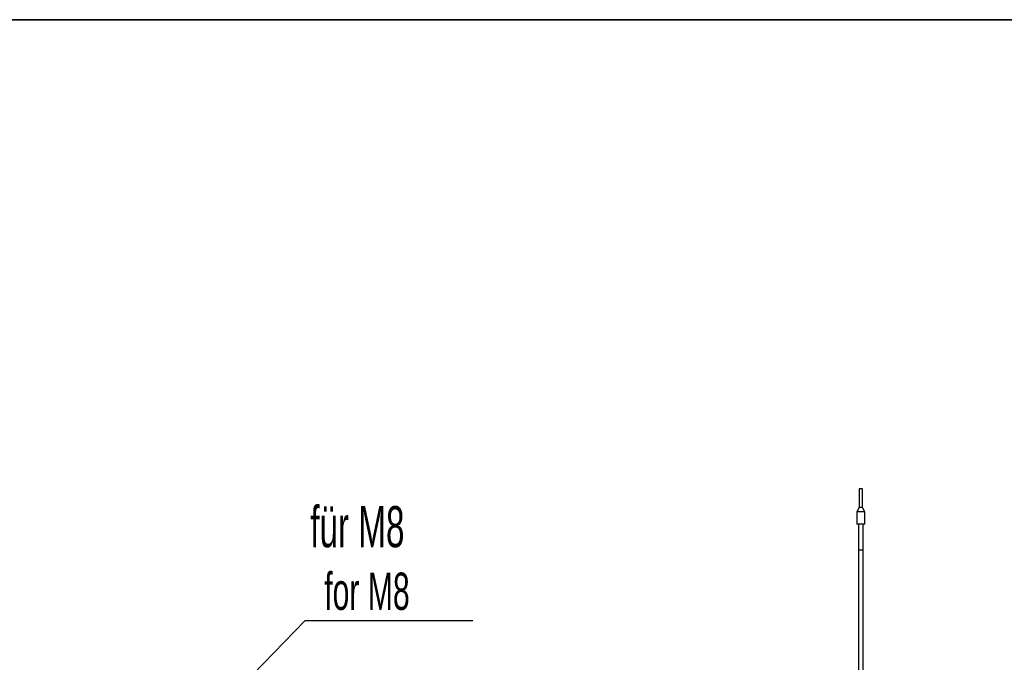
# Model space of a CAD drawing. Header units: millimetres. Extents: x 5 to 414, y 6 to 290.
# Tile 14 of 45: x 126 to 209, y 234 to 288. Entities that reach past the tile are written whole.
import ezdxf

# ---------------------------------------------------------------- set-up
doc = ezdxf.new("R2010")
doc.units = ezdxf.units.MM
doc.layers.add('SLD-0', color=7, linetype='Continuous')
doc.styles.add('SLDTEXTSTYLE0', font='TXT', dxfattribs={"width": 0.605})
doc.dimstyles.new('SLDDIMSTYLE3', dxfattribs={"dimtxt": 0.18, "dimasz": 3.302, "dimexe": 0, "dimexo": 0.0625, "dimgap": 0, "dimtad": 0, "dimtih": 1, "dimtoh": 1, "dimdec": 0, "dimrnd": 1e-09, "dimzin": 0, "dimdsep": 46, "dimtxsty": 'Standard', "dimsah": 1, "dimcen": 0.09, "dimadec": 0, "dimazin": 0, "dimtfac": 3.302, "dimtdec": 0, "dimtofl": 0, "dimtmove": 0, "dimatfit": 3, "dimfxl": 1, "dimfrac": 2, "dimtolj": 1, "dimtzin": 0, "dimarcsym": 0})

# ---------------------------------------------------------------- blocks, each defined once
blk = doc.blocks.new('SW_NOTE_0')
at = {"layer": 'SLD-0', "color": 0}
blk.add_line((14.303, 0), (0, 0), dxfattribs=at)
at = {"layer": 'SLD-0', "color": 0, "attachment_point": 1, "style": 'SLDTEXTSTYLE0'}
for s, insert, char_height in [('für M8', (0.469, 9.765), 3.5), ('for M8', (1.66, 4.1), 3.175)]:
    blk.add_mtext(s, dxfattribs=dict(at, insert=insert, char_height=char_height))

msp = doc.modelspace()

# ---------------------------------------------------------------- linework, layer by layer
at = {"color": 7, "linetype": 'Continuous', "lineweight": 25}
for p, q in [((197.1191, 248.5398), (197.1191, 246.9398)), ((197.4191, 248.5398), (197.1191, 248.5398)), ((197.4191, 246.9398), (197.4191, 248.5398)), ((197.1191, 246.9398), (196.9191, 246.5934)), ((196.9191, 246.5934), (196.9191, 245.5398)), ((197.6191, 246.5934), (196.9191, 246.5934)), ((197.4191, 246.9398), (197.1191, 246.9398)), ((197.6191, 246.5934), (197.4191, 246.9398)), ((197.6191, 245.5398), (197.6191, 246.5934)), ((197.6191, 245.5398), (196.9191, 245.5398)), ((197.0691, 245.5398), (197.0691, 243.3599)), ((197.4691, 243.3599), (197.4691, 245.5398)), ((197.0691, 243.3599), (197.0691, 232.3057)), ((197.4691, 232.3057), (197.4691, 243.3599))]:
    msp.add_line(p, q, dxfattribs=at)
for start_param, end_param in [(3.1415927, 4.712389), (4.712389, 6.2831853)]:
    msp.add_ellipse((197.2691, 243.3599), major_axis=(0.2, 0), ratio=0.0122316, start_param=start_param, end_param=end_param, dxfattribs=at)
at = {"layer": 'SLD-0', "lineweight": 35}
msp.add_line((414, 288.5), (20, 288.5), dxfattribs=at)

# ---------------------------------------------------------------- block references
at = {"layer": 'SLD-0', "color": 7}
msp.add_blockref('SW_NOTE_0', (149.9202, 237.3047), dxfattribs=at)

# ---------------------------------------------------------------- leaders
msp.add_leader([(142.5721, 229.7341), (149.9202, 237.3047)], dimstyle='SLDDIMSTYLE3', dxfattribs=at)

doc.saveas('drawing.dxf')
